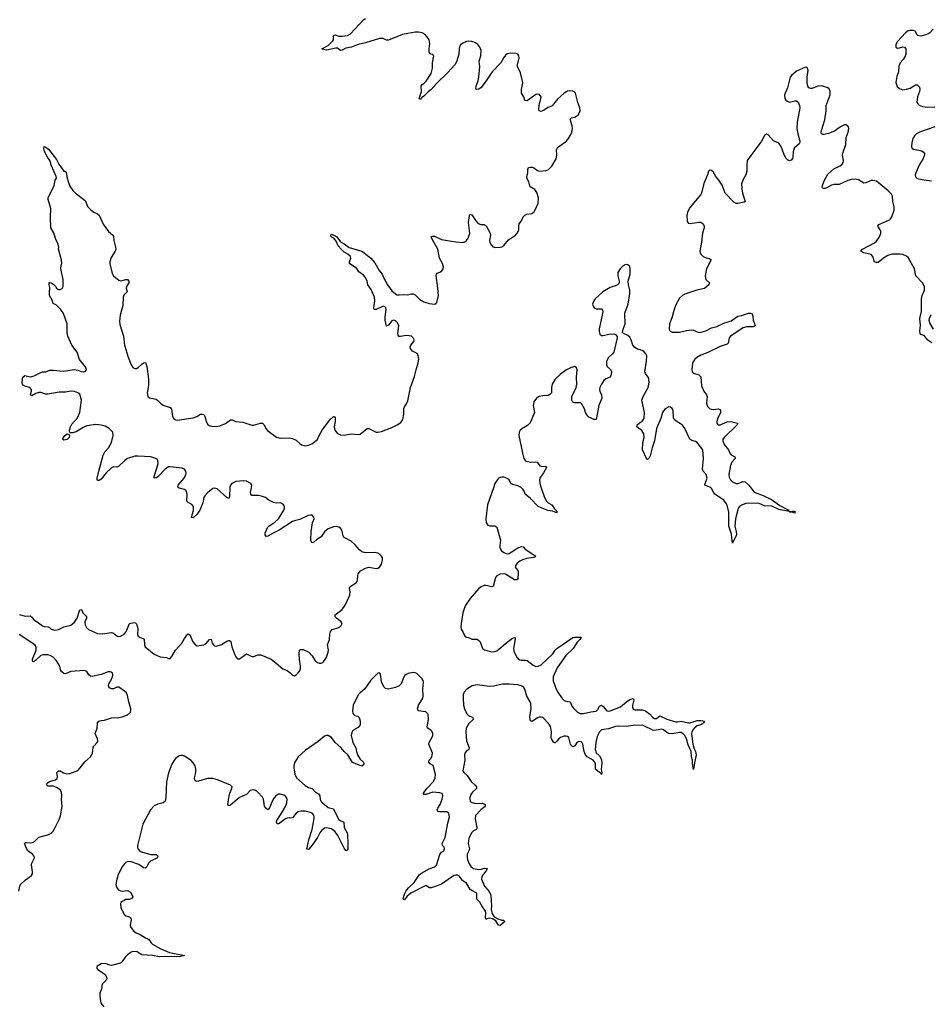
# Model space of a CAD drawing. Header units: inches. Extents: x 1771465 to 1971076, y 472029 to 643563.
# Tile 90 of 127: x 1855134 to 1865398, y 594178 to 605278. Entities that reach past the tile are written whole.
import ezdxf

# ---------------------------------------------------------------- set-up
doc = ezdxf.new("R2010")
doc.units = ezdxf.units.IN
doc.header["$MEASUREMENT"] = 0
for name, color, linetype in [('B8559', 7, 'Continuous'), ('B8569', 7, 'Continuous'), ('B8650', 7, 'Continuous'), ('B8660', 7, 'Continuous')]:
    doc.layers.add(name, color=color, linetype=linetype)

msp = doc.modelspace()

# ---------------------------------------------------------------- linework, layer by layer
at = {"layer": 'B8559', "color": 6, "elevation": 300}
for points in [[(1855132, 598572), (1855194, 598554), (1855250, 598558), (1855270, 598544), (1855293, 598513), (1855330, 598491), (1855390, 598445), (1855410, 598437), (1855454, 598434), (1855470, 598425), (1855490, 598407), (1855530, 598396), (1855570, 598403), (1855630, 598432), (1855710, 598453), (1855730, 598467), (1855750, 598487), (1855780, 598530), (1855810, 598627), (1855830, 598631), (1855847, 598590), (1855886, 598550), (1855885, 598530), (1855866, 598490), (1855870, 598458), (1855885, 598425), (1855910, 598404), (1856010, 598357), (1856065, 598355), (1856170, 598370), (1856190, 598362), (1856230, 598334), (1856250, 598326), (1856270, 598329), (1856310, 598352), (1856330, 598374), (1856343, 598397), (1856370, 598470), (1856423, 598483), (1856439, 598479), (1856450, 598468), (1856462, 598430), (1856466, 598410), (1856462, 598350), (1856469, 598330), (1856490, 598312), (1856524, 598304), (1856535, 598295), (1856539, 598230), (1856549, 598210), (1856650, 598125), (1856717, 598097), (1856787, 598087), (1856810, 598078), (1856830, 598078), (1856850, 598100), (1856888, 598170), (1856962, 598250), (1856990, 598304), (1857030, 598356), (1857050, 598345), (1857087, 598266), (1857110, 598233), (1857130, 598220), (1857210, 598230), (1857230, 598242), (1857272, 598292), (1857290, 598293), (1857302, 598250), (1857317, 598230), (1857330, 598220), (1857350, 598216), (1857410, 598233), (1857470, 598271), (1857490, 598280), (1857498, 598278), (1857512, 598270), (1857523, 598210), (1857558, 598118), (1857570, 598095), (1857590, 598073), (1857610, 598073), (1857690, 598130), (1857750, 598099), (1857770, 598100), (1857821, 598119), (1857850, 598119), (1857968, 598068), (1858026, 598026), (1858100, 597960), (1858150, 597940), (1858179, 597919), (1858210, 597888), (1858230, 597882), (1858250, 597891), (1858270, 597910), (1858290, 597936), (1858297, 597963), (1858299, 597990), (1858286, 598066), (1858282, 598130), (1858289, 598170), (1858302, 598178), (1858330, 598179), (1858392, 598150), (1858430, 598108), (1858465, 598050), (1858490, 598032), (1858510, 598026), (1858530, 598025), (1858550, 598033), (1858570, 598053), (1858590, 598090), (1858610, 598150), (1858614, 598170), (1858605, 598230), (1858624, 598290), (1858628, 598350), (1858637, 598383), (1858656, 598404), (1858710, 598417), (1858737, 598430), (1858758, 598450), (1858767, 598470), (1858757, 598490), (1858704, 598530), (1858690, 598548), (1858690, 598570), (1858769, 598630), (1858802, 598678), (1858855, 598790), (1858859, 598830), (1858852, 598870), (1858857, 598890), (1858925, 598930), (1858937, 598943), (1858942, 598958), (1858944, 599010), (1858950, 599030), (1858976, 599064), (1859030, 599094), (1859070, 599105), (1859150, 599093), (1859170, 599095), (1859190, 599107), (1859210, 599142), (1859223, 599190), (1859223, 599210), (1859213, 599230), (1859194, 599250), (1859170, 599264), (1859133, 599273), (1859030, 599269), (1858990, 599280), (1858962, 599302), (1858910, 599362), (1858870, 599400), (1858790, 599439), (1858782, 599450), (1858770, 599507), (1858760, 599530), (1858750, 599546), (1858730, 599559), (1858710, 599564), (1858670, 599562), (1858610, 599538), (1858570, 599506), (1858530, 599450), (1858482, 599418), (1858450, 599387), (1858430, 599382), (1858422, 599390), (1858416, 599410), (1858419, 599510), (1858435, 599605), (1858452, 599650), (1858450, 599670), (1858430, 599691), (1858410, 599694), (1858384, 599690), (1858290, 599643), (1858230, 599630), (1858210, 599621), (1858057, 599523), (1857989, 599491), (1857930, 599454), (1857910, 599452), (1857900, 599470), (1857902, 599490), (1857926, 599554), (1857940, 599570), (1858010, 599613), (1858050, 599652), (1858110, 599750), (1858118, 599770), (1858119, 599790), (1858109, 599810), (1858090, 599824), (1858070, 599830), (1858030, 599829), (1857996, 599836), (1857943, 599863), (1857905, 599890), (1857870, 599904), (1857827, 599913), (1857750, 599914), (1857738, 599930), (1857736, 599950), (1857745, 600000)], [(1857502, 600000), (1857498, 599902), (1857490, 599881), (1857470, 599891), (1857360, 599990), (1857330, 599998), (1857310, 599993), (1857290, 599979), (1857250, 599946), (1857219, 599910), (1857209, 599890), (1857196, 599830), (1857163, 599750), (1857130, 599699), (1857090, 599661), (1857070, 599665), (1857069, 599670), (1857093, 599747), (1857091, 599790), (1857073, 599813), (1857034, 599834), (1857018, 599850), (1857021, 599930), (1857010, 599968), (1856990, 599983), (1856930, 599998), (1856927, 600000)], [(1855125, 595455), (1855134, 595510), (1855142, 595530), (1855199, 595581), (1855266, 595630), (1855277, 595650), (1855279, 595670), (1855266, 595750), (1855270, 595770), (1855300, 595830), (1855296, 595850), (1855278, 595870), (1855227, 595907), (1855210, 595934), (1855188, 595992), (1855199, 596001), (1855210, 596003), (1855250, 595998), (1855278, 596002), (1855303, 596017), (1855350, 596062), (1855450, 596088), (1855490, 596109), (1855510, 596130), (1855534, 596170), (1855580, 596260), (1855595, 596305), (1855612, 596410), (1855605, 596490), (1855610, 596530), (1855605, 596570), (1855590, 596595), (1855550, 596622), (1855510, 596636), (1855450, 596638), (1855438, 596650), (1855442, 596670), (1855469, 596691), (1855537, 596710), (1855556, 596724), (1855559, 596741), (1855554, 596790), (1855570, 596810), (1855590, 596809), (1855628, 596788), (1855670, 596777), (1855699, 596781), (1855790, 596816), (1855817, 596843), (1855867, 596913), (1855931, 596970), (1855955, 597010), (1855963, 597077), (1855970, 597090), (1856008, 597130), (1856013, 597147), (1856011, 597170), (1855986, 597230), (1856006, 597290), (1856011, 597350), (1856025, 597370), (1856050, 597378), (1856090, 597382), (1856170, 597407), (1856250, 597412), (1856290, 597419), (1856350, 597442), (1856381, 597470), (1856387, 597490), (1856385, 597510), (1856363, 597590), (1856350, 597661), (1856336, 597690), (1856316, 597710), (1856250, 597752), (1856230, 597753), (1856190, 597736), (1856170, 597736), (1856147, 597747), (1856138, 597758), (1856133, 597770), (1856138, 597790), (1856173, 597850), (1856183, 597890), (1856178, 597910), (1856163, 597923), (1856150, 597928), (1856130, 597928), (1856050, 597898), (1855950, 597873), (1855930, 597877), (1855913, 597893), (1855890, 597930), (1855861, 597941), (1855709, 597931), (1855650, 597905), (1855630, 597906), (1855604, 597930), (1855594, 597950), (1855587, 597990), (1855549, 598050), (1855510, 598090), (1855477, 598110), (1855450, 598118), (1855401, 598119), (1855370, 598110), (1855310, 598055), (1855290, 598039), (1855282, 598042), (1855276, 598050), (1855278, 598070), (1855319, 598170), (1855318, 598210), (1855306, 598230), (1855126, 598346)], [(1860000, 595611), (1859890, 595534), (1859850, 595516), (1859773, 595493), (1859752, 595492), (1859710, 595519), (1859542, 595430), (1859503, 595397), (1859470, 595357), (1859461, 595361), (1859457, 595370), (1859470, 595421), (1859490, 595457), (1859517, 595490), (1859580, 595550), (1859640, 595640), (1859662, 595658), (1859750, 595705), (1859813, 595727), (1859833, 595747), (1859870, 595868), (1859890, 595892), (1859914, 595910), (1859923, 595930), (1859918, 595950), (1859900, 595970), (1859895, 595990), (1859930, 596060), (1859958, 596222), (1859977, 596290), (1859970, 596330), (1859950, 596350), (1859870, 596347), (1859852, 596352), (1859843, 596363), (1859841, 596370), (1859848, 596390), (1859874, 596430), (1859897, 596490), (1859905, 596530), (1859894, 596554), (1859870, 596561), (1859790, 596571), (1859710, 596542), (1859690, 596545), (1859683, 596550), (1859691, 596570), (1859723, 596610), (1859799, 596690), (1859815, 596730), (1859819, 596770), (1859793, 596870), (1859761, 596890), (1859746, 596910), (1859748, 596930), (1859767, 596950), (1859778, 596970), (1859785, 597010), (1859747, 597110), (1859748, 597130), (1859784, 597190), (1859792, 597210), (1859792, 597230), (1859778, 597258), (1859769, 597269), (1859731, 597290), (1859726, 597306), (1859741, 597390), (1859736, 597450), (1859710, 597475), (1859627, 597487), (1859616, 597510), (1859628, 597550), (1859677, 597630), (1859682, 597650), (1859676, 597736), (1859686, 597810), (1859680, 597830), (1859670, 597846), (1859610, 597907), (1859590, 597917), (1859570, 597919), (1859513, 597907), (1859490, 597896), (1859475, 597885), (1859460, 597860), (1859432, 597790), (1859410, 597770), (1859370, 597751), (1859290, 597731), (1859258, 597738), (1859237, 597757), (1859213, 597813), (1859200, 597900), (1859190, 597916), (1859170, 597910), (1859090, 597834), (1859024, 597736), (1858970, 597691), (1858950, 597666), (1858894, 597550), (1858885, 597485), (1858890, 597457), (1858902, 597442), (1858910, 597435), (1858945, 597425), (1858959, 597410), (1858972, 597370), (1858971, 597330), (1858950, 597299), (1858890, 597265), (1858877, 597243), (1858870, 597210), (1858889, 597131), (1858924, 597070), (1858930, 597030), (1858945, 596985), (1858970, 596943), (1859009, 596910), (1859013, 596890), (1858999, 596870), (1858990, 596864), (1858970, 596869), (1858885, 596905), (1858833, 596990), (1858790, 597027), (1858754, 597074), (1858691, 597130), (1858650, 597188), (1858610, 597210), (1858590, 597209), (1858570, 597201), (1858499, 597141), (1858350, 597041), (1858273, 596970), (1858234, 596910), (1858223, 596870), (1858224, 596844), (1858234, 596774), (1858252, 596732), (1858350, 596646), (1858390, 596624), (1858430, 596612), (1858469, 596570), (1858500, 596550), (1858517, 596530), (1858522, 596490), (1858529, 596470), (1858545, 596450), (1858610, 596396), (1858670, 596382), (1858730, 596257), (1858788, 596230), (1858792, 596170), (1858825, 596110), (1858829, 596089), (1858834, 595990), (1858831, 595929), (1858825, 595915), (1858812, 595910), (1858809, 595911), (1858790, 595939), (1858721, 596081), (1858690, 596124), (1858650, 596157), (1858591, 596169), (1858570, 596163), (1858540, 596140), (1858517, 596110), (1858490, 596060), (1858430, 595972), (1858390, 595925), (1858370, 595929), (1858391, 596031), (1858432, 596148), (1858452, 596272), (1858454, 596290), (1858448, 596310), (1858433, 596330), (1858410, 596342), (1858350, 596355), (1858305, 596355), (1858272, 596348), (1858250, 596332), (1858210, 596281), (1858190, 596276), (1858170, 596280), (1858150, 596278), (1858130, 596268), (1858070, 596223), (1858050, 596213), (1858034, 596214), (1858027, 596230), (1858033, 596250), (1858094, 596346), (1858129, 596410), (1858143, 596450), (1858148, 596490), (1858142, 596510), (1858130, 596525), (1858110, 596537), (1858070, 596547), (1858050, 596546), (1858022, 596530), (1857989, 596490), (1857950, 596392), (1857930, 596372), (1857910, 596384), (1857892, 596412), (1857881, 596490), (1857870, 596513), (1857815, 596575), (1857792, 596590), (1857770, 596595), (1857750, 596594), (1857733, 596587), (1857690, 596542), (1857610, 596508), (1857510, 596422), (1857490, 596415), (1857480, 596430), (1857491, 596510), (1857503, 596557), (1857526, 596610), (1857527, 596630), (1857511, 596650), (1857363, 596710), (1857310, 596725), (1857250, 596723), (1857150, 596693), (1857130, 596691), (1857116, 596696), (1857106, 596706), (1857104, 596730), (1857119, 596790), (1857120, 596830), (1857110, 596865), (1857090, 596902), (1857067, 596927), (1856990, 596977), (1856970, 596984), (1856950, 596985), (1856930, 596979), (1856891, 596950), (1856870, 596923), (1856850, 596887), (1856810, 596786), (1856788, 596688), (1856781, 596510), (1856772, 596468), (1856750, 596450), (1856690, 596433), (1856650, 596414), (1856609, 596370), (1856523, 596210), (1856462, 595970), (1856460, 595950), (1856464, 595930), (1856490, 595900), (1856610, 595868), (1856670, 595866), (1856690, 595851), (1856688, 595830), (1856608, 595792), (1856586, 595770), (1856567, 595730), (1856550, 595713), (1856530, 595716), (1856475, 595755), (1856390, 595785), (1856353, 595787), (1856330, 595777), (1856310, 595758), (1856290, 595729), (1856248, 595650), (1856228, 595590), (1856219, 595530), (1856229, 595490), (1856250, 595465), (1856270, 595456), (1856290, 595455), (1856350, 595462), (1856359, 595459), (1856382, 595442), (1856402, 595410), (1856407, 595390), (1856395, 595370), (1856370, 595360), (1856330, 595359), (1856310, 595350), (1856274, 595330), (1856268, 595310), (1856274, 595270), (1856310, 595190), (1856330, 595174), (1856370, 595163), (1856386, 595150), (1856389, 595130), (1856377, 595070), (1856383, 595050), (1856413, 595010), (1856445, 594985), (1856490, 594964), (1856550, 594927), (1856578, 594918), (1856590, 594910), (1856616, 594870), (1856630, 594857), (1856724, 594804), (1856822, 594762), (1856994, 594730), (1856930, 594712), (1856777, 594717), (1856710, 594713), (1856630, 594729), (1856510, 594737), (1856490, 594746), (1856457, 594770), (1856410, 594772), (1856390, 594766), (1856350, 594737), (1856324, 594710), (1856290, 594661), (1856270, 594644), (1856170, 594617), (1856150, 594619), (1856097, 594637), (1856050, 594635), (1856006, 594610), (1855998, 594590), (1856015, 594570), (1856096, 594516), (1856113, 594490), (1856115, 594470), (1856110, 594452), (1856068, 594410), (1856058, 594390), (1856060, 594370), (1856056, 594350), (1856035, 594305), (1856036, 594270), (1856049, 594190), (1856083, 594150)]]:
    msp.add_lwpolyline(points, dxfattribs=at)
at = {"layer": 'B8569', "color": 6, "elevation": 300}
for points in [[(1860474, 600000), (1860408, 599810), (1860387, 599650), (1860390, 599609), (1860410, 599580), (1860432, 599572), (1860490, 599574), (1860510, 599558), (1860552, 599410), (1860545, 599350), (1860546, 599326), (1860552, 599310), (1860566, 599290), (1860589, 599270), (1860630, 599256), (1860650, 599259), (1860750, 599324), (1860790, 599341), (1860810, 599334), (1860830, 599309), (1860952, 599230), (1860941, 599219), (1860926, 599214), (1860850, 599203), (1860802, 599190), (1860770, 599174), (1860742, 599150), (1860727, 599130), (1860720, 599110), (1860729, 599090), (1860747, 599070), (1860751, 599051), (1860750, 598970), (1860738, 598962), (1860710, 598965), (1860610, 599026), (1860589, 599031), (1860550, 599028), (1860512, 599010), (1860496, 598990), (1860470, 598890), (1860450, 598886), (1860390, 598899), (1860370, 598898), (1860335, 598885), (1860310, 598865), (1860210, 598754), (1860156, 598670), (1860130, 598590), (1860108, 598470), (1860105, 598430), (1860110, 598406), (1860132, 598370), (1860150, 598327), (1860170, 598317), (1860194, 598314), (1860230, 598296), (1860290, 598295), (1860310, 598279), (1860323, 598263), (1860349, 598189), (1860374, 598174), (1860450, 598153), (1860485, 598155), (1860510, 598164), (1860630, 598262), (1860690, 598305), (1860714, 598314), (1860719, 598310), (1860718, 598298), (1860699, 598190), (1860709, 598150), (1860738, 598090), (1860753, 598073), (1860770, 598063), (1860790, 598058), (1860830, 598059), (1860854, 598054), (1860921, 598001), (1860950, 597987), (1860978, 597990), (1861010, 598006), (1861144, 598130), (1861170, 598170), (1861190, 598190), (1861370, 598313), (1861390, 598318), (1861457, 598317), (1861466, 598310), (1861456, 598304), (1861448, 598290), (1861419, 598261), (1861371, 598189), (1861288, 598112), (1861191, 597970), (1861148, 597870), (1861146, 597826), (1861181, 597730), (1861198, 597698), (1861250, 597624), (1861270, 597604), (1861290, 597594), (1861333, 597590), (1861342, 597581), (1861359, 597539), (1861376, 597516), (1861422, 597470), (1861450, 597458), (1861490, 597457), (1861570, 597476), (1861630, 597484), (1861650, 597502), (1861670, 597541), (1861690, 597549), (1861710, 597535), (1861750, 597487), (1861770, 597483), (1861790, 597486), (1861907, 597533), (1861972, 597590), (1862010, 597614), (1862050, 597627), (1862055, 597610), (1862041, 597550), (1862040, 597530), (1862050, 597505), (1862070, 597497), (1862150, 597498), (1862187, 597487), (1862235, 597450), (1862270, 597412), (1862290, 597400), (1862310, 597402), (1862350, 597430), (1862430, 597391), (1862530, 597361), (1862550, 597361), (1862590, 597370), (1862672, 597352), (1862690, 597353), (1862770, 597377), (1862817, 597377), (1862851, 597371), (1862842, 597350), (1862830, 597342), (1862810, 597330), (1862770, 597318), (1862750, 597305), (1862724, 597276), (1862711, 597250), (1862708, 597228), (1862721, 597110), (1862737, 597057), (1862753, 597030), (1862760, 596990), (1862739, 596901), (1862730, 596826), (1862718, 596890), (1862718, 596930), (1862706, 596970), (1862703, 597030), (1862670, 597104), (1862650, 597170), (1862630, 597207), (1862610, 597230), (1862590, 597241), (1862570, 597242), (1862491, 597229), (1862450, 597233), (1862430, 597242), (1862392, 597272), (1862370, 597279), (1862350, 597278), (1862290, 597265), (1862270, 597269), (1862170, 597318), (1862150, 597324), (1862050, 597320), (1861970, 597310), (1861886, 597314), (1861850, 597309), (1861770, 597283), (1861690, 597271), (1861669, 597250), (1861643, 597197), (1861627, 597130), (1861622, 597050), (1861633, 597013), (1861670, 596980), (1861690, 596937), (1861694, 596890), (1861689, 596829), (1861697, 596784), (1861690, 596770), (1861684, 596784), (1861670, 596790), (1861625, 596830), (1861624, 596890), (1861617, 596910), (1861596, 596930), (1861532, 596970), (1861513, 596990), (1861497, 597030), (1861483, 597110), (1861470, 597134), (1861450, 597140), (1861430, 597137), (1861410, 597122), (1861390, 597091), (1861370, 597081), (1861350, 597098), (1861344, 597110), (1861325, 597185), (1861310, 597199), (1861290, 597202), (1861270, 597200), (1861230, 597186), (1861209, 597170), (1861190, 597143), (1861170, 597125), (1861166, 597126), (1861150, 597134), (1861128, 597170), (1861124, 597190), (1861128, 597250), (1861117, 597310), (1861105, 597330), (1861050, 597393), (1861030, 597410), (1861010, 597416), (1860990, 597415), (1860970, 597407), (1860910, 597366), (1860894, 597374), (1860887, 597387), (1860883, 597423), (1860900, 597510), (1860897, 597570), (1860889, 597590), (1860851, 597651), (1860827, 597730), (1860815, 597750), (1860802, 597762), (1860786, 597770), (1860750, 597779), (1860650, 597789), (1860574, 597786), (1860474, 597766), (1860430, 597761), (1860290, 597779), (1860233, 597767), (1860172, 597730), (1860144, 597696), (1860134, 597670), (1860131, 597629), (1860137, 597550), (1860147, 597510), (1860172, 597452), (1860194, 597434), (1860241, 597410), (1860244, 597390), (1860195, 597345), (1860165, 597290), (1860161, 597250), (1860171, 597150), (1860200, 597070), (1860196, 597050), (1860165, 597030), (1860152, 597010), (1860149, 596990), (1860151, 596930), (1860128, 596810), (1860141, 596790), (1860177, 596757), (1860222, 596690), (1860268, 596650), (1860284, 596630), (1860282, 596610), (1860277, 596603), (1860239, 596570), (1860218, 596542), (1860208, 596510), (1860207, 596490), (1860213, 596470), (1860230, 596455), (1860248, 596448), (1860270, 596444), (1860350, 596445), (1860382, 596430), (1860379, 596410), (1860331, 596370), (1860273, 596307), (1860269, 596271), (1860288, 596172), (1860285, 596155), (1860276, 596144), (1860250, 596133), (1860230, 596117), (1860195, 596050), (1860188, 595990), (1860203, 595930), (1860198, 595910), (1860178, 595870), (1860176, 595836), (1860180, 595810), (1860196, 595770), (1860224, 595730), (1860249, 595710), (1860310, 595699), (1860338, 595702), (1860373, 595713), (1860403, 595710), (1860397, 595690), (1860383, 595677), (1860349, 595630), (1860341, 595610), (1860340, 595590), (1860374, 595510), (1860425, 595450), (1860443, 595410), (1860452, 595290), (1860448, 595248), (1860455, 595215), (1860466, 595186), (1860483, 595163), (1860522, 595142), (1860570, 595126), (1860587, 595127), (1860597, 595117), (1860598, 595110), (1860570, 595082), (1860548, 595068), (1860530, 595070), (1860499, 595119), (1860463, 595143), (1860430, 595149), (1860398, 595142), (1860390, 595135), (1860383, 595150), (1860388, 595210), (1860383, 595230), (1860342, 595290), (1860320, 595330), (1860285, 595365), (1860285, 595430), (1860230, 595460), (1860213, 595473), (1860170, 595543), (1860128, 595570), (1860090, 595619), (1860070, 595633), (1860050, 595636), (1860030, 595632), (1860000, 595611)], [(1861013, 600000), (1861050, 599890), (1861070, 599850), (1861090, 599831), (1861132, 599810), (1861163, 599763), (1861195, 599730), (1861190, 599723), (1861176, 599724), (1861139, 599739), (1861085, 599745), (1860979, 599790), (1860890, 599881), (1860830, 599930), (1860815, 599970), (1860802, 599990), (1860790, 600000)], [(1863376, 600000), (1863412, 599952), (1863514, 599914), (1863608, 599870), (1863703, 599803), (1863804, 599750), (1863800, 599740), (1863790, 599738), (1863690, 599758), (1863610, 599793), (1863530, 599796), (1863470, 599823), (1863450, 599827), (1863317, 599823), (1863270, 599807), (1863249, 599791), (1863234, 599770), (1863223, 599737), (1863203, 599650), (1863194, 599570), (1863210, 599510), (1863214, 599470), (1863170, 599377), (1863164, 599404), (1863158, 599478), (1863128, 599569), (1863126, 599726), (1863112, 599790), (1863100, 599820), (1863070, 599861), (1862970, 599931), (1862953, 599950), (1862930, 599994), (1862924, 600000)]]:
    msp.add_lwpolyline(points, dxfattribs=at)
msp.add_lwpolyline([(1863870, 599716), (1863830, 599730), (1863809, 599730), (1863802, 599738), (1863811, 599731), (1863830, 599731), (1863850, 599738), (1863870, 599737), (1863876, 599730)], close=True, dxfattribs=at)
at = {"layer": 'B8650', "color": 6, "elevation": 300}
for points in [[(1860000, 604727), (1859958, 604682), (1859830, 604559), (1859770, 604490), (1859737, 604463), (1859690, 604416), (1859662, 604398), (1859650, 604381), (1859642, 604382), (1859637, 604390), (1859661, 604470), (1859658, 604530), (1859672, 604548), (1859690, 604558), (1859716, 604584), (1859771, 604670), (1859787, 604730), (1859788, 604790), (1859801, 604870), (1859790, 604885), (1859769, 604890), (1859751, 604911), (1859750, 604950), (1859757, 605010), (1859751, 605050), (1859724, 605090), (1859703, 605110), (1859670, 605130), (1859630, 605138), (1859590, 605139), (1859510, 605121), (1859450, 605113), (1859290, 605047), (1859270, 605048), (1859230, 605065), (1859190, 605066), (1859030, 605018), (1858950, 604999), (1858873, 604970), (1858810, 604957), (1858770, 604933), (1858750, 604931), (1858716, 604956), (1858698, 604958), (1858590, 604936), (1858545, 604945), (1858541, 604950), (1858611, 604989), (1858662, 605038), (1858670, 605050), (1858670, 605090), (1858676, 605104), (1858690, 605109), (1858730, 605094), (1858770, 605093), (1858830, 605101), (1858862, 605118), (1859010, 605278), (1859030, 605290)], [(1856927, 600000), (1856915, 600010), (1856920, 600030), (1856986, 600110), (1857008, 600150), (1857011, 600170), (1857006, 600190), (1856990, 600210), (1856964, 600224), (1856830, 600238), (1856810, 600236), (1856773, 600210), (1856690, 600126), (1856670, 600113), (1856650, 600108), (1856651, 600130), (1856693, 600270), (1856691, 600310), (1856682, 600322), (1856657, 600337), (1856611, 600351), (1856470, 600359), (1856430, 600357), (1856348, 600330), (1856320, 600310), (1856250, 600244), (1856230, 600235), (1856190, 600237), (1856170, 600228), (1856109, 600171), (1856050, 600097), (1856030, 600084), (1856010, 600083), (1856006, 600090), (1856008, 600108), (1856024, 600190), (1856075, 600370), (1856093, 600407), (1856133, 600450), (1856169, 600510), (1856189, 600590), (1856185, 600630), (1856143, 600670), (1856096, 600696), (1856050, 600708), (1855990, 600714), (1855890, 600701), (1855850, 600682), (1855770, 600631), (1855730, 600619), (1855702, 600622), (1855695, 600635), (1855694, 600650), (1855705, 600690), (1855722, 600718), (1855786, 600790), (1855811, 600850), (1855832, 600990), (1855810, 601055), (1855788, 601070), (1855750, 601085), (1855710, 601092), (1855650, 601081), (1855579, 601081), (1855450, 601056), (1855430, 601057), (1855370, 601076), (1855350, 601075), (1855316, 601064), (1855270, 601038), (1855261, 601041), (1855257, 601050), (1855268, 601090), (1855265, 601110), (1855247, 601130), (1855190, 601147), (1855176, 601156), (1855165, 601170), (1855161, 601190), (1855164, 601230), (1855170, 601249), (1855190, 601266), (1855250, 601253), (1855270, 601255), (1855297, 601263), (1855370, 601300), (1855390, 601307), (1855430, 601310), (1855472, 601328), (1855510, 601329), (1855623, 601317), (1855750, 601333), (1855790, 601327), (1855828, 601312), (1855850, 601309), (1855870, 601312), (1855886, 601330), (1855883, 601350), (1855872, 601370), (1855808, 601448), (1855781, 601530), (1855722, 601610), (1855677, 601710), (1855669, 601750), (1855667, 601850), (1855626, 601966), (1855594, 602014), (1855550, 602060), (1855510, 602079), (1855498, 602118), (1855471, 602170), (1855468, 602210), (1855473, 602250), (1855465, 602295), (1855465, 602315), (1855490, 602312), (1855521, 602290), (1855539, 602270), (1855550, 602247), (1855570, 602238), (1855590, 602238), (1855613, 602247), (1855623, 602270), (1855625, 602350), (1855597, 602470), (1855601, 602510), (1855609, 602531), (1855603, 602570), (1855570, 602690), (1855573, 602710), (1855569, 602749), (1855537, 602810), (1855517, 602877), (1855484, 602930), (1855480, 603050), (1855486, 603150), (1855453, 603250), (1855453, 603270), (1855522, 603410), (1855534, 603470), (1855549, 603491), (1855545, 603510), (1855491, 603631), (1855472, 603690), (1855447, 603727), (1855410, 603801), (1855405, 603830), (1855410, 603850), (1855445, 603830), (1855458, 603818), (1855550, 603701), (1855575, 603650), (1855630, 603571), (1855650, 603567), (1855659, 603559), (1855663, 603510), (1855683, 603443), (1855700, 603400), (1855733, 603353), (1855762, 603322), (1855870, 603241), (1855902, 603170), (1855934, 603134), (1855969, 603109), (1856011, 603090), (1856030, 603075), (1856073, 602973), (1856135, 602890), (1856184, 602850), (1856190, 602839), (1856195, 602790), (1856215, 602715), (1856218, 602690), (1856211, 602670), (1856164, 602596), (1856148, 602550), (1856149, 602530), (1856177, 602417), (1856191, 602391), (1856212, 602370), (1856250, 602343), (1856270, 602336), (1856290, 602337), (1856330, 602350), (1856349, 602349), (1856363, 602330), (1856363, 602310), (1856336, 602270), (1856335, 602250), (1856344, 602210), (1856308, 602172), (1856300, 602150), (1856295, 602055), (1856267, 601947), (1856258, 601878), (1856263, 601843), (1856305, 601710), (1856316, 601610), (1856355, 601475), (1856389, 601389), (1856410, 601359), (1856430, 601347), (1856450, 601347), (1856470, 601357), (1856510, 601395), (1856530, 601408), (1856552, 601412), (1856567, 601367), (1856585, 601225), (1856585, 601155), (1856570, 601070), (1856579, 601030), (1856597, 601017), (1856670, 601000), (1856690, 600986), (1856725, 600950), (1856750, 600934), (1856830, 600907), (1856846, 600886), (1856857, 600810), (1856863, 600790), (1856876, 600776), (1856890, 600766), (1856910, 600763), (1857090, 600790), (1857130, 600805), (1857170, 600831), (1857190, 600833), (1857206, 600826), (1857215, 600815), (1857241, 600741), (1857256, 600716), (1857270, 600703), (1857295, 600695), (1857350, 600692), (1857390, 600700), (1857453, 600727), (1857510, 600766), (1857530, 600768), (1857570, 600750), (1857650, 600740), (1857750, 600707), (1857770, 600706), (1857849, 600729), (1857870, 600729), (1857890, 600710), (1857909, 600670), (1857927, 600647), (1858030, 600571), (1858070, 600560), (1858170, 600563), (1858210, 600556), (1858250, 600538), (1858290, 600500), (1858310, 600486), (1858350, 600474), (1858390, 600480), (1858425, 600495), (1858490, 600545), (1858508, 600590), (1858543, 600650), (1858630, 600767), (1858670, 600805), (1858681, 600801), (1858690, 600790), (1858691, 600750), (1858680, 600690), (1858686, 600650), (1858715, 600615), (1858750, 600597), (1858790, 600594), (1858870, 600611), (1858950, 600603), (1858970, 600607), (1859050, 600668), (1859070, 600670), (1859150, 600630), (1859170, 600629), (1859210, 600635), (1859330, 600680), (1859390, 600710), (1859430, 600739), (1859453, 600770), (1859462, 600830), (1859464, 600896), (1859470, 600914), (1859494, 600946), (1859510, 600981), (1859539, 601130), (1859585, 601255), (1859601, 601330), (1859625, 601410), (1859632, 601450), (1859627, 601487), (1859614, 601514), (1859563, 601543), (1859540, 601570), (1859536, 601590), (1859542, 601610), (1859575, 601650), (1859580, 601670), (1859570, 601692), (1859550, 601710), (1859524, 601716), (1859490, 601718), (1859426, 601706), (1859410, 601705), (1859402, 601710), (1859395, 601735), (1859408, 601830), (1859390, 601866), (1859370, 601883), (1859350, 601890), (1859330, 601882), (1859290, 601834), (1859270, 601825), (1859252, 601890), (1859252, 601930), (1859264, 602010), (1859260, 602030), (1859250, 602042), (1859230, 602048), (1859150, 602010), (1859128, 602010), (1859125, 602030), (1859138, 602110), (1859132, 602150), (1859097, 602237), (1859058, 602290), (1859051, 602330), (1859031, 602370), (1859010, 602399), (1858955, 602435), (1858933, 602473), (1858850, 602530), (1858852, 602550), (1858866, 602590), (1858861, 602610), (1858834, 602634), (1858790, 602659), (1858758, 602690), (1858725, 602730), (1858701, 602781), (1858676, 602816), (1858645, 602830), (1858639, 602850), (1858643, 602857), (1858650, 602859), (1858676, 602850), (1858710, 602832), (1858750, 602775), (1858790, 602752), (1858849, 602709), (1858990, 602667), (1859017, 602650), (1859090, 602589), (1859137, 602537), (1859186, 602450), (1859218, 602410), (1859235, 602370), (1859280, 602290), (1859330, 602222), (1859370, 602186), (1859390, 602177), (1859410, 602176), (1859462, 602181), (1859510, 602178), (1859550, 602187), (1859570, 602186), (1859590, 602176), (1859643, 602123), (1859690, 602096), (1859750, 602077), (1859810, 602070), (1859826, 602074), (1859837, 602090), (1859854, 602170), (1859848, 602250), (1859827, 602393), (1859831, 602409), (1859841, 602419), (1859870, 602432), (1859892, 602448), (1859907, 602470), (1859912, 602490), (1859900, 602530), (1859867, 602590), (1859847, 602690), (1859789, 602790), (1859770, 602831), (1859790, 602839), (1859810, 602836), (1859890, 602802), (1860000, 602782)], [(1857745, 600000), (1857750, 600030), (1857740, 600050), (1857690, 600077), (1857661, 600081), (1857570, 600072), (1857525, 600050), (1857509, 600030), (1857503, 600010), (1857502, 600000)]]:
    msp.add_lwpolyline(points, dxfattribs=at)
msp.add_lwpolyline([(1855630, 600538), (1855616, 600550), (1855643, 600590), (1855670, 600608), (1855684, 600604), (1855694, 600590), (1855690, 600570), (1855670, 600547)], close=True, dxfattribs=at)
at = {"layer": 'B8660', "color": 6, "elevation": 300}
for points in [[(1865429, 605171), (1865391, 605129), (1865370, 605115), (1865290, 605094), (1865259, 605099), (1865249, 605109), (1865227, 605147), (1865210, 605157), (1865170, 605157), (1865150, 605151), (1865120, 605130), (1865030, 605034), (1865010, 604997), (1865010, 604970), (1865030, 604958), (1865050, 604960), (1865090, 604974), (1865109, 604969), (1865121, 604950), (1865124, 604924), (1865122, 604890), (1865113, 604867), (1865091, 604829), (1865058, 604790), (1865045, 604755), (1865038, 604690), (1865022, 604638), (1865010, 604570), (1865026, 604526), (1865050, 604503), (1865090, 604487), (1865130, 604494), (1865170, 604508), (1865230, 604542), (1865250, 604543), (1865257, 604537), (1865276, 604516), (1865281, 604490), (1865277, 604470), (1865254, 604410), (1865247, 604350), (1865258, 604330), (1865274, 604314), (1865310, 604300), (1865370, 604292), (1865450, 604295)], [(1860000, 602782), (1860050, 602773), (1860130, 602765), (1860150, 602774), (1860170, 602790), (1860190, 602816), (1860209, 602870), (1860192, 602990), (1860203, 603070), (1860210, 603087), (1860230, 603078), (1860274, 603010), (1860301, 602981), (1860330, 602969), (1860370, 602968), (1860390, 602954), (1860437, 602870), (1860439, 602850), (1860430, 602790), (1860432, 602770), (1860439, 602750), (1860462, 602722), (1860490, 602710), (1860550, 602712), (1860570, 602719), (1860590, 602731), (1860645, 602795), (1860722, 602850), (1860742, 602870), (1860754, 602890), (1860759, 602910), (1860759, 602950), (1860764, 602976), (1860789, 603011), (1860810, 603055), (1860827, 603073), (1860850, 603086), (1860906, 603094), (1860928, 603110), (1860950, 603148), (1860976, 603210), (1860980, 603270), (1860964, 603330), (1860942, 603362), (1860896, 603390), (1860884, 603404), (1860874, 603450), (1860851, 603490), (1860850, 603510), (1860860, 603550), (1860862, 603590), (1860869, 603610), (1860890, 603616), (1860910, 603614), (1860930, 603607), (1860970, 603578), (1860991, 603569), (1861063, 603577), (1861090, 603585), (1861130, 603626), (1861181, 603710), (1861188, 603750), (1861186, 603810), (1861193, 603830), (1861212, 603850), (1861296, 603910), (1861321, 603939), (1861344, 603976), (1861357, 604010), (1861363, 604050), (1861361, 604081), (1861345, 604130), (1861343, 604157), (1861350, 604170), (1861390, 604178), (1861410, 604189), (1861434, 604210), (1861450, 604250), (1861446, 604286), (1861424, 604344), (1861397, 604450), (1861390, 604462), (1861370, 604473), (1861330, 604476), (1861310, 604472), (1861270, 604451), (1861196, 604384), (1861134, 604306), (1861090, 604290), (1861042, 604258), (1861010, 604245), (1860990, 604250), (1860984, 604270), (1860988, 604310), (1861009, 604390), (1861010, 604410), (1860993, 604433), (1860970, 604438), (1860950, 604433), (1860870, 604375), (1860850, 604365), (1860826, 604366), (1860817, 604410), (1860790, 604450), (1860791, 604490), (1860805, 604565), (1860803, 604584), (1860779, 604679), (1860746, 604750), (1860745, 604770), (1860762, 604850), (1860761, 604870), (1860750, 604890), (1860730, 604896), (1860670, 604902), (1860630, 604893), (1860610, 604879), (1860590, 604852), (1860558, 604790), (1860459, 604690), (1860392, 604588), (1860331, 604509), (1860310, 604494), (1860284, 604490), (1860277, 604497), (1860280, 604530), (1860302, 604590), (1860310, 604630), (1860322, 604750), (1860314, 604810), (1860331, 604870), (1860335, 604930), (1860322, 604970), (1860298, 604998), (1860270, 605017), (1860230, 605031), (1860190, 605036), (1860170, 605032), (1860130, 605015), (1860104, 604996), (1860090, 604972), (1860086, 604954), (1860083, 604890), (1860077, 604863), (1860057, 604803), (1860040, 604770), (1860000, 604727)], [(1865417, 601637), (1865370, 601666), (1865330, 601718), (1865289, 601729), (1865282, 601742), (1865280, 601770), (1865286, 601830), (1865279, 601910), (1865299, 601990), (1865300, 602130), (1865308, 602170), (1865332, 602230), (1865333, 602270), (1865309, 602310), (1865236, 602390), (1865220, 602470), (1865150, 602598), (1865130, 602614), (1865089, 602631), (1865050, 602636), (1864970, 602636), (1864921, 602619), (1864870, 602590), (1864810, 602541), (1864790, 602540), (1864770, 602550), (1864750, 602610), (1864730, 602630), (1864649, 602650), (1864615, 602670), (1864634, 602690), (1864770, 602764), (1864790, 602781), (1864825, 602830), (1864840, 602870), (1864840, 602890), (1864833, 602910), (1864808, 602950), (1864816, 602970), (1864938, 603022), (1864950, 603032), (1864966, 603054), (1864989, 603130), (1864992, 603170), (1864976, 603230), (1864971, 603290), (1864961, 603310), (1864923, 603350), (1864810, 603443), (1864790, 603456), (1864750, 603467), (1864730, 603466), (1864670, 603438), (1864650, 603436), (1864590, 603473), (1864550, 603480), (1864510, 603476), (1864470, 603466), (1864370, 603419), (1864310, 603421), (1864286, 603414), (1864230, 603382), (1864210, 603376), (1864190, 603375), (1864182, 603382), (1864180, 603390), (1864183, 603410), (1864205, 603470), (1864244, 603536), (1864310, 603598), (1864383, 603630), (1864404, 603650), (1864415, 603670), (1864421, 603690), (1864410, 603750), (1864412, 603772), (1864444, 603870), (1864451, 603950), (1864474, 604010), (1864481, 604050), (1864477, 604070), (1864466, 604086), (1864450, 604093), (1864430, 604091), (1864386, 604070), (1864317, 604023), (1864250, 603995), (1864203, 603983), (1864184, 603984), (1864172, 603992), (1864168, 604010), (1864173, 604030), (1864211, 604150), (1864223, 604250), (1864224, 604310), (1864270, 604430), (1864268, 604470), (1864257, 604497), (1864243, 604510), (1864171, 604531), (1864130, 604530), (1864064, 604504), (1864050, 604502), (1864030, 604510), (1864018, 604530), (1864010, 604566), (1864011, 604631), (1864020, 604710), (1864010, 604741), (1863990, 604744), (1863890, 604699), (1863832, 604650), (1863820, 604630), (1863789, 604511), (1863761, 604450), (1863756, 604430), (1863758, 604390), (1863770, 604370), (1863782, 604362), (1863810, 604349), (1863870, 604364), (1863890, 604362), (1863910, 604350), (1863925, 604310), (1863926, 604286), (1863898, 604122), (1863894, 604050), (1863903, 603990), (1863929, 603910), (1863928, 603892), (1863921, 603879), (1863863, 603830), (1863851, 603790), (1863850, 603730), (1863845, 603715), (1863830, 603695), (1863810, 603686), (1863790, 603698), (1863770, 603718), (1863746, 603766), (1863717, 603850), (1863690, 603885), (1863630, 603914), (1863570, 603980), (1863550, 603986), (1863530, 603974), (1863495, 603910), (1863335, 603690), (1863329, 603631), (1863330, 603569), (1863317, 603530), (1863283, 603470), (1863271, 603429), (1863272, 603372), (1863281, 603321), (1863310, 603230), (1863298, 603222), (1863230, 603206), (1863210, 603205), (1863182, 603222), (1863084, 603324), (1863053, 603413), (1863016, 603470), (1862981, 603510), (1862950, 603563), (1862930, 603579), (1862910, 603581), (1862899, 603570), (1862888, 603530), (1862845, 603430), (1862819, 603321), (1862812, 603308), (1862690, 603164), (1862662, 603110), (1862655, 603070), (1862659, 603010), (1862670, 602985), (1862690, 602979), (1862790, 602997), (1862810, 602995), (1862837, 602977), (1862850, 602950), (1862849, 602930), (1862830, 602870), (1862819, 602770), (1862800, 602670), (1862805, 602645), (1862815, 602630), (1862839, 602610), (1862870, 602593), (1862910, 602585), (1862927, 602570), (1862874, 602470), (1862860, 602390), (1862867, 602350), (1862910, 602310), (1862900, 602290), (1862851, 602249), (1862765, 602230), (1862630, 602183), (1862604, 602170), (1862570, 602139), (1862530, 602065), (1862510, 602010), (1862484, 601916), (1862459, 601850), (1862456, 601790), (1862466, 601766), (1862490, 601757), (1862570, 601754), (1862650, 601774), (1862710, 601780), (1862730, 601778), (1862790, 601753), (1862815, 601755), (1862866, 601770), (1862930, 601805), (1862990, 601821), (1863070, 601856), (1863155, 601885), (1863230, 601937), (1863270, 601944), (1863350, 601968), (1863372, 601970), (1863390, 601961), (1863397, 601937), (1863400, 601890), (1863422, 601830), (1863418, 601822), (1863403, 601817), (1863330, 601816), (1863290, 601803), (1863147, 601710), (1863132, 601690), (1863118, 601630), (1863110, 601621), (1863030, 601594), (1862890, 601526), (1862810, 601495), (1862766, 601470), (1862743, 601450), (1862718, 601410), (1862710, 601330), (1862715, 601310), (1862730, 601295), (1862790, 601275), (1862812, 601252), (1862818, 601150), (1862844, 601090), (1862874, 601050), (1862884, 601030), (1862876, 600956), (1862882, 600930), (1862892, 600912), (1862910, 600895), (1862928, 600888), (1862950, 600884), (1863011, 600891), (1863025, 600885), (1863033, 600873), (1863033, 600847), (1863004, 600790), (1862992, 600750), (1862992, 600730), (1863000, 600720), (1863010, 600710), (1863030, 600711), (1863110, 600744), (1863150, 600750), (1863223, 600730), (1863220, 600710), (1863076, 600570), (1863061, 600550), (1863058, 600530), (1863074, 600490), (1863124, 600430), (1863139, 600390), (1863154, 600374), (1863193, 600350), (1863197, 600330), (1863160, 600290), (1863146, 600254), (1863127, 600150), (1863130, 600122), (1863146, 600090), (1863170, 600067), (1863210, 600048), (1863230, 600048), (1863290, 600071), (1863310, 600067), (1863352, 600032), (1863376, 600000)], [(1865450, 604071), (1865277, 604010), (1865241, 603990), (1865220, 603970), (1865202, 603938), (1865189, 603891), (1865185, 603850), (1865190, 603830), (1865210, 603819), (1865269, 603809), (1865300, 603800), (1865318, 603790), (1865333, 603770), (1865331, 603750), (1865315, 603705), (1865275, 603645), (1865234, 603550), (1865228, 603530), (1865230, 603506), (1865248, 603490), (1865265, 603485), (1865330, 603472), (1865410, 603462)], [(1862924, 600000), (1862914, 600010), (1862857, 600030), (1862859, 600050), (1862883, 600110), (1862870, 600150), (1862838, 600190), (1862831, 600210), (1862841, 600330), (1862835, 600430), (1862770, 600510), (1862750, 600522), (1862710, 600534), (1862689, 600549), (1862630, 600671), (1862606, 600706), (1862584, 600724), (1862532, 600752), (1862512, 600770), (1862504, 600790), (1862498, 600870), (1862490, 600894), (1862470, 600911), (1862450, 600913), (1862410, 600891), (1862390, 600870), (1862379, 600850), (1862359, 600781), (1862313, 600670), (1862290, 600530), (1862261, 600450), (1862239, 600361), (1862230, 600340), (1862210, 600319), (1862204, 600324), (1862154, 600430), (1862156, 600510), (1862171, 600570), (1862168, 600610), (1862147, 600647), (1862090, 600690), (1862095, 600710), (1862115, 600730), (1862150, 600753), (1862166, 600770), (1862174, 600790), (1862177, 600850), (1862145, 600990), (1862160, 601030), (1862217, 601130), (1862228, 601190), (1862226, 601230), (1862219, 601250), (1862188, 601290), (1862181, 601310), (1862199, 601430), (1862201, 601490), (1862193, 601513), (1862170, 601536), (1862150, 601548), (1862089, 601569), (1862065, 601585), (1862045, 601610), (1862025, 601670), (1862010, 601699), (1861990, 601717), (1861940, 601740), (1861929, 601750), (1861935, 601790), (1861958, 601850), (1861956, 601970), (1861993, 602070), (1862011, 602190), (1862012, 602230), (1861997, 602290), (1861993, 602330), (1862013, 602410), (1862016, 602470), (1862010, 602497), (1861990, 602516), (1861970, 602517), (1861951, 602511), (1861930, 602496), (1861902, 602470), (1861877, 602430), (1861874, 602390), (1861890, 602330), (1861889, 602310), (1861882, 602298), (1861858, 602282), (1861790, 602259), (1861706, 602210), (1861620, 602130), (1861606, 602110), (1861592, 602070), (1861596, 602050), (1861610, 602030), (1861630, 602020), (1861690, 602020), (1861704, 602004), (1861706, 601990), (1861697, 601930), (1861666, 601794), (1861665, 601765), (1861672, 601732), (1861690, 601719), (1861710, 601718), (1861774, 601734), (1861830, 601735), (1861851, 601730), (1861868, 601708), (1861869, 601690), (1861830, 601530), (1861815, 601510), (1861770, 601470), (1861747, 601430), (1861747, 601387), (1861756, 601370), (1861795, 601335), (1861803, 601310), (1861801, 601279), (1861790, 601250), (1861739, 601230), (1861718, 601210), (1861692, 601170), (1861674, 601130), (1861670, 601110), (1861673, 601090), (1861693, 601050), (1861696, 601010), (1861661, 600930), (1861630, 600770), (1861610, 600772), (1861550, 600799), (1861538, 600810), (1861511, 600850), (1861499, 600890), (1861467, 600950), (1861450, 600960), (1861390, 600958), (1861381, 600961), (1861368, 600968), (1861358, 600990), (1861358, 601030), (1861405, 601130), (1861412, 601170), (1861410, 601250), (1861417, 601330), (1861410, 601352), (1861390, 601367), (1861350, 601359), (1861297, 601330), (1861230, 601282), (1861170, 601227), (1861135, 601170), (1861128, 601130), (1861128, 601072), (1861110, 601051), (1861090, 601043), (1861030, 601039), (1860989, 601031), (1860960, 601010), (1860930, 600970), (1860922, 600930), (1860935, 600850), (1860930, 600830), (1860886, 600734), (1860858, 600702), (1860794, 600666), (1860775, 600650), (1860762, 600630), (1860760, 600590), (1860788, 600468), (1860801, 600390), (1860818, 600330), (1860830, 600310), (1860842, 600302), (1860890, 600290), (1860950, 600294), (1860967, 600290), (1860996, 600250), (1861010, 600244), (1861063, 600243), (1861070, 600231), (1861039, 600170), (1860998, 600110), (1860992, 600090), (1860996, 600050), (1861013, 600000)], [(1865404, 601950), (1865386, 601910), (1865383, 601890), (1865392, 601852), (1865431, 601790)], [(1860790, 600000), (1860778, 600010), (1860750, 600025), (1860690, 600037), (1860670, 600048), (1860651, 600090), (1860630, 600107), (1860590, 600120), (1860570, 600122), (1860550, 600118), (1860532, 600108), (1860510, 600085), (1860490, 600048), (1860474, 600000)]]:
    msp.add_lwpolyline(points, dxfattribs=at)

doc.saveas('drawing.dxf')
